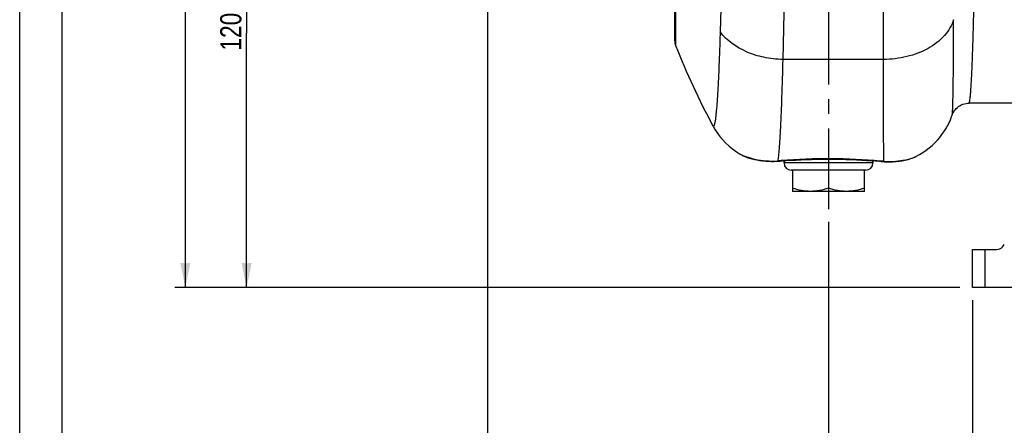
# Model space of a CAD drawing. Header units: millimetres. Extents: x 0 to 841, y 0 to 594.
# Tile 2 of 15: x 0 to 233, y 202 to 297. Entities that reach past the tile are written whole.
import ezdxf

# ---------------------------------------------------------------- set-up
doc = ezdxf.new("R2010")
doc.units = ezdxf.units.MM
doc.header["$LTSCALE"] = 46.2
doc.linetypes.add('CENTER', pattern=[0.6, 0.375, -0.075, 0.075, -0.075])
doc.layers.get('0').update_dxf_attribs({"linetype": 'CONTINUOUS'})
for name, color, linetype in [('ASSI', 7, 'CONTINUOUS'), ('GEOM', 7, 'CONTINUOUS'), ('QUOTE', 7, 'CONTINUOUS')]:
    doc.layers.add(name, color=color, linetype=linetype)
doc.styles.get("Standard").update_dxf_attribs({"font": 'txt', "width": 0.8})
doc.dimstyles.new('DIMSTYLE_2', dxfattribs={"dimtxt": 5, "dimasz": 5.8, "dimexe": 1.25, "dimexo": 1.5, "dimtad": 1, "dimdec": 3, "dimdsep": 46, "dimtxsty": 'STANDARD', "dimblk": '_FILLED', "dimblk1": '_FILLED', "dimblk2": '_FILLED', "dimcen": 0.09, "dimadec": 3, "dimazin": 2, "dimtp": 0.3, "dimtm": 0.3, "dimtfac": 1, "dimtdec": 3, "dimtofl": 0, "dimtmove": 0, "dimatfit": 3, "dimldrblk": '_FILLED', "dimfxl": 1, "dimtolj": 1, "dimarcsym": 0})
doc.dimstyles.new('DIMSTYLE_3', dxfattribs={"dimtxt": 5, "dimasz": 5.8, "dimexe": 1.25, "dimexo": 1.5, "dimtad": 1, "dimdec": 3, "dimdsep": 46, "dimtxsty": 'STANDARD', "dimblk": '_FILLED', "dimblk1": '_FILLED', "dimblk2": '_FILLED', "dimcen": 0.09, "dimadec": 3, "dimazin": 2, "dimtp": 0.5, "dimtm": 0.5, "dimtfac": 1, "dimtdec": 3, "dimtofl": 0, "dimtmove": 0, "dimatfit": 3, "dimldrblk": '_FILLED', "dimfxl": 1, "dimtolj": 1, "dimarcsym": 0})

# ---------------------------------------------------------------- blocks, each defined once
blk = doc.blocks.new('_FILLED')
at = {"color": 0, "linetype": 'BYBLOCK'}
blk.add_solid([(0, 0), (-1, 0.207), (-1, -0.207)], dxfattribs=at)
blk = doc.blocks.new('*D7')
at = {"layer": 'QUOTE', "color": 2, "linetype": 'CONTINUOUS'}
for p, q in [((102.23, 354.06), (51.1, 354.06)), ((53.6, 354.06), (53.6, 294.06)), ((53.6, 234.06), (53.6, 294.06)), ((222, 234.06), (51.1, 234.06))]:
    blk.add_line(p, q, dxfattribs=at)
at = {"layer": 'QUOTE', "color": 2, "linetype": 'CONTINUOUS', "xscale": 5.8, "yscale": 5.8, "zscale": 5.8}
for p, rotation in [((53.6, 354.06), 90), ((53.6, 234.06), 270)]:
    blk.add_blockref('_FILLED', p, dxfattribs=dict(at, rotation=rotation))
at = {"layer": 'QUOTE', "color": 2, "linetype": 'CONTINUOUS', "insert": (47.35, 294.45), "char_height": 5, "width": 16.0714, "attachment_point": 2, "rotation": 90, "line_spacing_factor": 0.9}
blk.add_mtext('120', dxfattribs=at)
blk = doc.blocks.new('*D9')
at = {"layer": 'QUOTE', "color": 2, "linetype": 'CONTINUOUS'}
for p, q in [((157.62, 487.06), (36.62, 487.06)), ((39.12, 487.06), (39.12, 360.56)), ((39.12, 234.06), (39.12, 360.56)), ((222, 234.06), (36.62, 234.06))]:
    blk.add_line(p, q, dxfattribs=at)
at = {"layer": 'QUOTE', "color": 2, "linetype": 'CONTINUOUS', "xscale": 5.8, "yscale": 5.8, "zscale": 5.8}
for p, rotation in [((39.12, 487.06), 90), ((39.12, 234.06), 270)]:
    blk.add_blockref('_FILLED', p, dxfattribs=dict(at, rotation=rotation))
at = {"layer": 'QUOTE', "color": 2, "linetype": 'CONTINUOUS', "insert": (32.87, 360.56), "char_height": 5, "width": 16.6071, "attachment_point": 2, "rotation": 90, "line_spacing_factor": 0.9}
blk.add_mtext('253', dxfattribs=at)
blk = doc.blocks.new('*D13')
at = {"layer": 'QUOTE', "color": 2, "linetype": 'CONTINUOUS'}
for p, q in [((225, 231.06), (225, 191.02)), ((305, 231.06), (305, 191.02)), ((225, 193.52), (265, 193.52)), ((305, 193.52), (265, 193.52))]:
    blk.add_line(p, q, dxfattribs=at)
at = {"layer": 'QUOTE', "color": 2, "linetype": 'CONTINUOUS', "xscale": 5.8, "yscale": 5.8, "zscale": 5.8, "rotation": 180}
blk.add_blockref('_FILLED', (225, 193.52), dxfattribs=at)
at = {"layer": 'QUOTE', "color": 2, "linetype": 'CONTINUOUS', "xscale": 5.8, "yscale": 5.8, "zscale": 5.8}
blk.add_blockref('_FILLED', (305, 193.52), dxfattribs=at)
at = {"layer": 'QUOTE', "color": 2, "linetype": 'CONTINUOUS', "insert": (265, 199.77), "char_height": 5, "width": 11.7857, "attachment_point": 2, "line_spacing_factor": 0.9}
blk.add_mtext('80', dxfattribs=at)
blk = doc.blocks.new('*D14')
at = {"layer": 'QUOTE', "color": 2, "linetype": 'CONTINUOUS'}
for p, q in [((191, 249.58), (191, 161.61)), ((388, 226.93), (388, 161.61)), ((191, 164.11), (289.5, 164.11)), ((388, 164.11), (289.5, 164.11))]:
    blk.add_line(p, q, dxfattribs=at)
at = {"layer": 'QUOTE', "color": 2, "linetype": 'CONTINUOUS', "xscale": 5.8, "yscale": 5.8, "zscale": 5.8, "rotation": 180}
blk.add_blockref('_FILLED', (191, 164.11), dxfattribs=at)
at = {"layer": 'QUOTE', "color": 2, "linetype": 'CONTINUOUS', "xscale": 5.8, "yscale": 5.8, "zscale": 5.8}
blk.add_blockref('_FILLED', (388, 164.11), dxfattribs=at)
at = {"layer": 'QUOTE', "color": 2, "linetype": 'CONTINUOUS', "insert": (289.5, 170.36), "char_height": 5, "width": 16.0714, "attachment_point": 2, "line_spacing_factor": 0.9}
blk.add_mtext('197', dxfattribs=at)
blk = doc.blocks.new('*D15')
at = {"layer": 'QUOTE', "color": 2, "linetype": 'CONTINUOUS'}
for p, q in [((110.5, 320.31), (110.5, 175.98)), ((191, 249.58), (191, 175.98)), ((110.5, 178.48), (150.75, 178.48)), ((191, 178.48), (150.75, 178.48))]:
    blk.add_line(p, q, dxfattribs=at)
at = {"layer": 'QUOTE', "color": 2, "linetype": 'CONTINUOUS', "xscale": 5.8, "yscale": 5.8, "zscale": 5.8, "rotation": 180}
blk.add_blockref('_FILLED', (110.5, 178.48), dxfattribs=at)
at = {"layer": 'QUOTE', "color": 2, "linetype": 'CONTINUOUS', "xscale": 5.8, "yscale": 5.8, "zscale": 5.8}
blk.add_blockref('_FILLED', (191, 178.48), dxfattribs=at)
at = {"layer": 'QUOTE', "color": 2, "linetype": 'CONTINUOUS', "insert": (150.75, 184.73), "char_height": 5, "width": 21.4286, "attachment_point": 2, "line_spacing_factor": 0.9}
blk.add_mtext('80.5', dxfattribs=at)
blk = doc.blocks.new('*D19')
at = {"layer": 'QUOTE', "color": 2, "linetype": 'CONTINUOUS'}
for p, q in [((191, 249.58), (191, 175.98)), ((290, 226.06), (290, 175.98)), ((191, 178.48), (240.5, 178.48)), ((290, 178.48), (240.5, 178.48))]:
    blk.add_line(p, q, dxfattribs=at)
at = {"layer": 'QUOTE', "color": 2, "linetype": 'CONTINUOUS', "xscale": 5.8, "yscale": 5.8, "zscale": 5.8, "rotation": 180}
blk.add_blockref('_FILLED', (191, 178.48), dxfattribs=at)
at = {"layer": 'QUOTE', "color": 2, "linetype": 'CONTINUOUS', "xscale": 5.8, "yscale": 5.8, "zscale": 5.8}
blk.add_blockref('_FILLED', (290, 178.48), dxfattribs=at)
at = {"layer": 'QUOTE', "color": 2, "linetype": 'CONTINUOUS', "insert": (240.5, 184.73), "char_height": 5, "width": 11.7857, "attachment_point": 2, "line_spacing_factor": 0.9}
blk.add_mtext('99', dxfattribs=at)

msp = doc.modelspace()

# ---------------------------------------------------------------- linework, layer by layer
at = {"color": 7, "linetype": 'CONTINUOUS'}
for p, q in [((0, 0), (0, 594)), ((10, 10), (10, 584))]:
    msp.add_line(p, q, dxfattribs=at)
at = {"layer": 'ASSI', "color": 2, "linetype": 'CENTER'}
for p, q in [((191.0045, 493.3882), (191.0045, 261.7623)), ((191.0045, 257.5215), (191.0045, 252.5768))]:
    msp.add_line(p, q, dxfattribs=at)
at = {"layer": 'ASSI', "color": 7, "linetype": 'CONTINUOUS'}
for p, q in [((180.5045, 263.4623), (180.5045, 263.9843)), ((201.5045, 263.4623), (201.5045, 263.9843)), ((182.5045, 261.7623), (182.5045, 256.7623)), ((191.0045, 261.7623), (191.0045, 257.5215)), ((199.5045, 256.7623), (199.5045, 261.7623)), ((199.5045, 256.7623), (182.5045, 256.7623))]:
    msp.add_line(p, q, dxfattribs=at)
for points, knots in [([(186.7545, 256.7623), (186.3949, 256.7623), (185.6744, 256.7978), (184.243, 257.0044), (183.192, 257.2923), (182.5045, 257.5215)], [0, 0, 0, 0, 0.24892384, 0.49839672, 1, 1, 1, 1]), ([(191.0045, 257.5215), (190.3171, 257.2923), (189.2661, 257.0044), (187.8346, 256.7978), (187.1141, 256.7623), (186.7545, 256.7623)], [0, 0, 0, 0, 0.5016033, 0.75107618, 1, 1, 1, 1]), ([(195.2545, 256.7623), (194.8949, 256.7623), (194.1744, 256.7978), (192.743, 257.0044), (191.692, 257.2923), (191.0045, 257.5215)], [0, 0, 0, 0, 0.24892384, 0.49839672, 1, 1, 1, 1]), ([(199.5045, 257.5215), (198.8171, 257.2923), (197.7661, 257.0044), (196.3346, 256.7978), (195.6141, 256.7623), (195.2545, 256.7623)], [0, 0, 0, 0, 0.5016033, 0.75107618, 1, 1, 1, 1])]:
    msp.add_open_spline(points, degree=3, knots=knots, dxfattribs=at)
at = {"layer": 'GEOM', "color": 9, "linetype": 'CONTINUOUS'}
for p, q in [((204.0045, 287.906), (204.0045, 449.4313)), ((184.0451, 448.599), (180.2028, 287.906)), ((169.7131, 442.3656), (165.4181, 294.384)), ((154.9115, 416.9448), (154.9115, 291.1798)), ((204.0045, 287.906), (180.2028, 287.906)), ((220.2334, 274.776), (220.234, 274.7779)), ((201.5045, 263.4623), (180.5045, 263.4623)), ((228.0045, 234.0623), (228.0045, 243.0623))]:
    msp.add_line(p, q, dxfattribs=at)
at = {"layer": 'GEOM', "color": 7, "linetype": 'CONTINUOUS'}
for p, q in [((154.7038, 292.2766), (154.7038, 415.848)), ((236.336, 277.5623), (224.1584, 277.5623)), ((220.2336, 274.7762), (220.2339, 274.777)), ((170.5063, 265.3699), (170.5075, 265.3693)), ((179.2612, 263.8907), (179.5948, 263.915)), ((180.5045, 263.9843), (180.5045, 263.4623)), ((201.5045, 263.9843), (201.5045, 263.4623)), ((211.6173, 264.9762), (211.619, 264.977)), ((199.8045, 261.7623), (182.2045, 261.7623)), ((225.0045, 243.0623), (230.7057, 243.0623)), ((225.0045, 234.0623), (225.0045, 243.0623)), ((305.0045, 234.0623), (225.0045, 234.0623))]:
    msp.add_line(p, q, dxfattribs=at)
for points in [[(220.1007, 274.402), (220.268, 274.8729), (220.3311, 275.0313), (220.4131, 275.2121), (220.5162, 275.411), (220.6429, 275.6245), (220.7968, 275.8505), (220.9805, 276.0844), (221.194, 276.3191), (221.4403, 276.5507), (221.7205, 276.7732), (222.0301, 276.9767), (222.3689, 277.1569), (222.7353, 277.3093), (223.1195, 277.4279), (223.5157, 277.5101), (223.9227, 277.5543), (224.1548, 277.5616)], [(211.6191, 264.977), (212.4939, 265.4399), (213.3012, 265.9276), (214.0675, 266.4497), (214.7937, 267.0039), (215.4789, 267.5868), (216.1222, 268.1949), (216.7245, 268.8268), (217.2851, 269.4785), (217.8042, 270.1467), (218.2844, 270.8317), (218.7277, 271.5337), (219.1319, 272.2474), (219.4949, 272.9655), (219.8174, 273.6844), (220.1007, 274.402)], [(163.7148, 272.2368), (163.8369, 272.0153), (164.2725, 271.2811), (164.7736, 270.5263), (165.3503, 269.7518), (166.0047, 268.9712), (166.727, 268.2079), (167.5174, 267.4702), (168.3786, 266.7638), (169.2991, 266.1049), (170.2764, 265.4995), (170.5075, 265.3693)], [(170.5101, 265.3678), (170.6552, 265.2896), (170.8759, 265.1783), (171.089, 265.079), (171.2887, 264.9926), (171.4698, 264.9193), (171.6385, 264.855), (171.8047, 264.795), (171.9694, 264.7384), (172.1328, 264.6848), (172.3037, 264.6315), (172.4841, 264.5777), (172.6731, 264.5241), (172.8742, 264.4699), (173.0883, 264.4151), (173.3158, 264.36), (173.5597, 264.3046), (173.8206, 264.2491), (174.099, 264.1942), (174.3965, 264.1402), (174.7136, 264.088), (175.0508, 264.0383), (175.4105, 263.9919), (175.7926, 263.9496), (176.1984, 263.9128), (176.6317, 263.8825), (177.0933, 263.8602), (177.5839, 263.8476), (178.1078, 263.847), (178.6671, 263.8605), (179.2612, 263.8907)], [(179.5948, 263.9149), (180.0481, 263.9506), (181.0494, 264.0246), (182.1184, 264.0959), (183.2606, 264.163), (184.4683, 264.2239), (185.7206, 264.276), (187.0144, 264.318), (188.3458, 264.3489), (189.6925, 264.3675), (191.05, 264.3735), (192.4142, 264.3666), (193.7628, 264.3471), (195.0917, 264.3153), (196.3966, 264.2719), (197.6549, 264.2186), (198.8627, 264.1567), (200.018, 264.0878), (201.101, 264.0145), (202.1053, 263.9393), (203.037, 263.8636), (203.4762, 263.826)], [(203.4749, 263.8261), (203.7097, 263.807), (204.2382, 263.7739)], [(204.2382, 263.7739), (204.7465, 263.7545), (205.2365, 263.7477), (205.7076, 263.7522), (206.1574, 263.7671), (206.5858, 263.791), (206.9932, 263.8228), (207.3792, 263.8612), (207.7437, 263.9052), (208.0878, 263.9537), (208.4135, 264.0062), (208.7212, 264.0619), (209.0115, 264.1201), (209.2863, 264.1806), (209.5455, 264.2428), (209.7907, 264.3063), (210.0272, 264.3724), (210.2544, 264.4406), (210.4743, 264.5115), (210.6969, 264.5885), (210.9233, 264.6728), (211.1532, 264.7654), (211.3953, 264.8711), (211.6175, 264.9762)]]:
    msp.add_lwpolyline(points, dxfattribs=at)
for centre, radius, start, end in [((157.7038, 292.2766), 3, 180, 201.444269), ((315.0045, 354.0623), 172, 201.444269, 208.401561), ((182.2045, 263.4623), 1.7, 180, 270), ((199.8045, 263.4623), 1.7, 270, 360), ((230.7057, 245.0623), 2, 270, 336)]:
    msp.add_arc(centre, radius, start, end, dxfattribs=at)
at = {"layer": 'GEOM', "color": 9, "linetype": 'CONTINUOUS'}
for centre, radius, start, end in [((191.6783, 118.6134), 145.8829, 94.662417, 94.973), ((191.0066, 127.0889), 137.3809, 84.877916, 94.670518), ((189.3625, 107.5199), 157.0186, 84.620382, 84.917894), ((203.6935, 266.3631), 2.5464, 265.10542, 278.814842)]:
    msp.add_arc(centre, radius, start, end, dxfattribs=at)
for points, knots in [([(224.1584, 277.5623), (224.2024, 277.5623), (224.2929, 277.7129), (224.3514, 277.9794), (224.4355, 278.4516), (224.5112, 279.0882), (224.5893, 279.9116), (224.6996, 281.3598), (224.827, 283.605), (224.9657, 286.8013), (225.0991, 290.6451), (225.2275, 295.0988), (225.3054, 298.2673), (225.344, 299.9465)], [0, 0, 0, 0, 0.00587158, 0.01873376, 0.03948511, 0.0682502, 0.10499188, 0.14964603, 0.26228172, 0.4051267, 0.5768315, 0.7757575, 1, 1, 1, 1]), ([(220.5727, 297.2734), (220.3557, 296.6014), (219.7468, 295.2649), (217.8962, 292.7701), (214.5025, 290.1946), (209.511, 288.3276), (205.8542, 287.906), (204.0045, 287.906)], [0, 0, 0, 0, 0.10494515, 0.21617592, 0.4589246, 0.72511865, 1, 1, 1, 1]), ([(220.234, 274.7779), (220.254, 274.8392), (220.2741, 275.0254), (220.3069, 275.3853), (220.3346, 275.9166), (220.3638, 276.6149), (220.3908, 277.4804), (220.4281, 278.9638), (220.4678, 281.2228), (220.5062, 284.404), (220.537, 288.1902), (220.56, 292.5471), (220.5691, 295.6381), (220.5725, 297.2729)], [0, 0, 0, 0, 0.00859804, 0.02471944, 0.04834771, 0.0794355, 0.11792869, 0.1637708, 0.27726891, 0.4191371, 0.58791241, 0.7820489, 1, 1, 1, 1]), ([(165.4181, 294.384), (165.365, 292.6002), (165.2557, 289.2527), (165.0933, 285.2121), (164.9542, 282.3223), (164.8513, 280.4253), (164.7459, 278.7156), (164.6382, 277.1977), (164.5286, 275.8754), (164.4178, 274.7523), (164.3058, 273.8307), (164.2072, 273.1908), (164.1234, 272.7817), (164.0675, 272.5524), (164.007, 272.3708), (163.953, 272.2319), (163.8202, 272.0813), (163.7331, 272.2029), (163.7072, 272.2508)], [0, 0, 0, 0, 0.237442, 0.44562869, 0.53804431, 0.62237198, 0.69840615, 0.76595394, 0.82483715, 0.87492793, 0.91611739, 0.94833477, 0.96107882, 0.97158932, 0.97989042, 0.98604447, 0.99275643, 1, 1, 1, 1]), ([(180.2028, 287.906), (178.7169, 287.9267), (175.7801, 288.2499), (170.4978, 289.8943), (167.0027, 292.3271), (165.4181, 294.384)], [0, 0, 0, 0, 0.26895789, 0.5300528, 1, 1, 1, 1]), ([(180.2028, 287.906), (180.1308, 284.927), (179.9828, 279.5873), (179.7441, 273.3193), (179.5298, 269.2769), (179.379, 267.0188), (179.2241, 265.2993), (179.1034, 264.335), (179.0323, 263.9472)], [0, 0, 0, 0, 0.37253618, 0.66781659, 0.78413482, 0.87862851, 0.95071418, 1, 1, 1, 1]), ([(204.0837, 263.8469), (204.0626, 264.7873), (204.0442, 267.4097), (204.0196, 272.4117), (204.0076, 279.4909), (204.0045, 284.8884), (204.0045, 287.906)], [0, 0, 0, 0, 0.11729156, 0.32698155, 0.62372871, 1, 1, 1, 1]), ([(170.5081, 265.369), (170.5958, 265.3207), (170.8523, 265.2103), (171.3523, 265.0164), (172.0857, 264.771), (173.5167, 264.369), (175.8537, 263.9497), (177.8943, 263.8905), (179.032, 263.9475)], [0, 0, 0, 0, 0.03447409, 0.09594272, 0.18478719, 0.30062867, 0.60768193, 1, 1, 1, 1]), ([(204.0836, 263.8469), (205.0238, 263.7958), (206.73, 263.8137), (208.96, 264.1311), (210.5245, 264.5473), (211.3362, 264.838), (211.6175, 264.9762)], [0, 0, 0, 0, 0.36791311, 0.66436071, 0.87755876, 1, 1, 1, 1])]:
    msp.add_open_spline(points, degree=3, knots=knots, dxfattribs=at)
msp.add_open_spline([(179.0343, 263.9474), (179.218, 263.9116), (179.4083, 263.9), (179.5948, 263.9149)], degree=3, dxfattribs=at)

# ---------------------------------------------------------------- dimensions: what is measured, and where the dimension line sits
at = {"layer": 'QUOTE', "color": 2, "linetype": 'CONTINUOUS'}
for base, p1, p2, angle, dimstyle, picture, middle in [((39.1239, 487.0623), (223.5045, 234.0623), (159.1205, 487.0623), 90, 'DIMSTYLE_3', '*D9', (39.1239, 359.848)), ((53.5965, 234.0623), (103.7344, 354.0623), (223.5045, 234.0623), 270, 'DIMSTYLE_2', '*D7', (53.5965, 293.7332)), ((225.0045, 193.5178), (305.0045, 232.5623), (225.0045, 232.5623), 180, 'DIMSTYLE_2', '*D13', (264.2902, 193.5178))]:
    dim = msp.add_linear_dim(base=base, p1=p1, p2=p2, angle=angle, dimstyle=dimstyle, dxfattribs=at)
    dim.commit()
    dim.dimension.update_dxf_attribs({"geometry": picture, "text_midpoint": middle, "dimtype": 160})
for base, p1, p2, dimstyle, picture, middle in [((191.0045, 178.4839), (110.5045, 321.8123), (191.0045, 251.0768), 'DIMSTYLE_2', '*D15', (150.0402, 178.4839)), ((388.0045, 164.1053), (191.0045, 251.0768), (388.0045, 228.4284), 'DIMSTYLE_3', '*D14', (288.7902, 164.1053)), ((290.0045, 178.4839), (191.0045, 251.0768), (290.0045, 227.5623), 'DIMSTYLE_2', '*D19', (239.7902, 178.4839))]:
    dim = msp.add_linear_dim(base=base, p1=p1, p2=p2, dimstyle=dimstyle, dxfattribs=at)
    dim.commit()
    dim.dimension.update_dxf_attribs({"geometry": picture, "text_midpoint": middle, "dimtype": 160})

doc.saveas('drawing.dxf')
